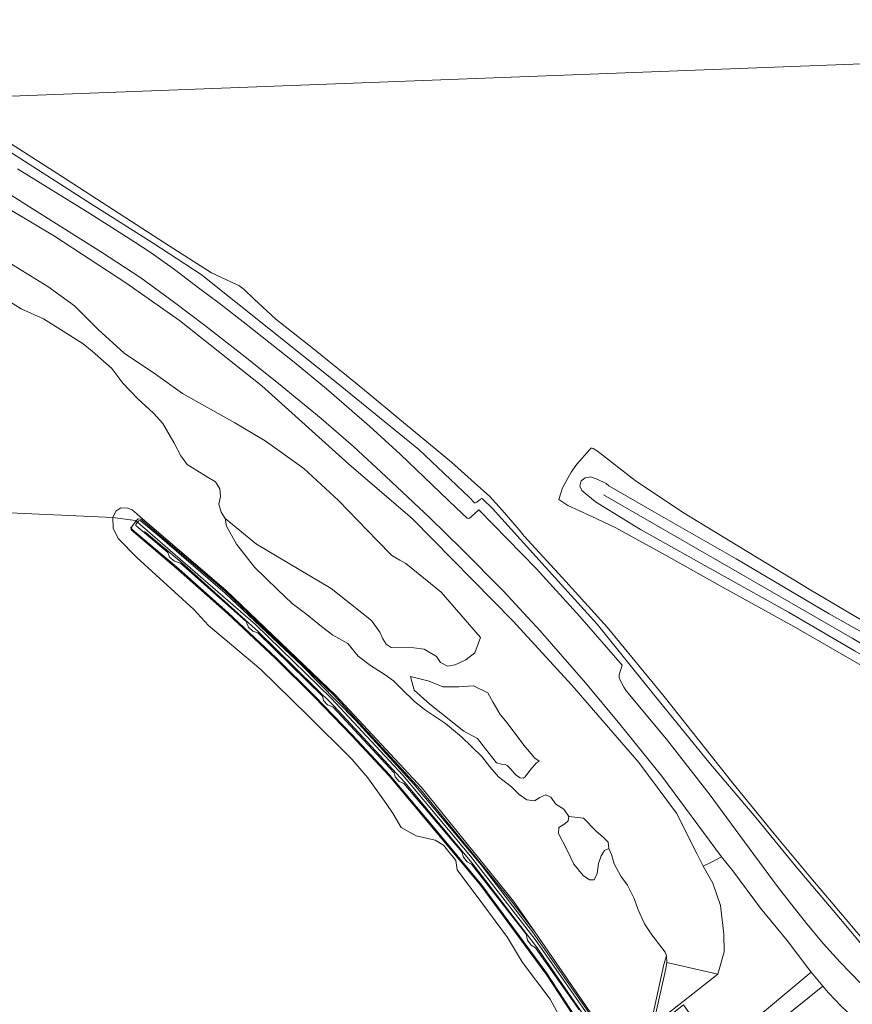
# Model space of a CAD drawing. Extents: x 176032 to 190000, y 318229 to 352878.
# Tile 48 of 184: x 176701 to 176875, y 320044 to 320250. Entities that reach past the tile are written whole.
import ezdxf

# ---------------------------------------------------------------- set-up
doc = ezdxf.new("R2010")
doc.units = 0
for name, color, linetype, lineweight in [('af-b5-muur', 6, 'muur', 18), ('af-bs-rasterhekwerk', 253, 'hekwerk', 18), ('bp-b5-boom', 253, 'Continuous', 18), ('bp-b5-grasland', 253, 'Continuous', 18), ('gk-b5-damwand', 253, 'damwand', 18), ('gw-bs-kruinlijn', 253, 'Continuous', 18), ('gw-bs-teenlijn', 253, 'Continuous', 18), ('kw-b5-kademuur', 253, 'kademuur', 18), ('og-b5-bekleding', 253, 'Continuous', 18), ('og-b5-grond_ingericht', 253, 'Continuous', 18), ('og-b5-water', 253, 'Continuous', 18), ('og-bs-maaiveld', 253, 'Continuous', 18), ('og-bs-terreinafscheiding', 7, 'Continuous', 18), ('vh-b5-verh_soort', 253, 'Continuous', 18), ('wh-bs-waterlijn', 253, 'Continuous', 18)]:
    doc.layers.add(name, color=color, linetype=linetype, lineweight=lineweight)
doc.layers.add('viewports', color=7, linetype='Continuous')
doc.linetypes.add('damwand', pattern='A,15,-0.01,[8,RTW.shx,S=1,R=0,X=0,Y=0],2,[8,RTW.shx,S=1,R=0,X=0,Y=0],2,[8,RTW.shx,S=1,R=0,X=0,Y=0],-0.01', length=19.02)
doc.linetypes.add('hekwerk', pattern='A,7,-1.5,[1,RTW.shx,S=0.75,R=0,X=0,Y=0],-1.5', length=10)
doc.linetypes.add('kademuur', pattern='A,0.001,-1.5,[15,RTW.shx,S=1.016,R=0,X=0,Y=0],-3,[15,RTW.shx,S=1.016,R=0,X=0,Y=0],-3,[15,RTW.shx,S=1.016,R=0,X=0,Y=0],-3,[15,RTW.shx,S=1.016,R=0,X=0,Y=0],-3,[15,RTW.shx,S=1.016,R=0,X=0,Y=0],-2,[8,RTW.shx,S=1,R=0,X=0,Y=0],-1,[14,RTW.shx,S=1,R=0,X=0,Y=0],-1,[8,RTW.shx,S=1,R=0,X=0,Y=0],-1,[14,RTW.shx,S=1,R=0,X=0,Y=0],-1,[8,RTW.shx,S=1,R=0,X=0,Y=0],-0.001', length=19.502)
doc.linetypes.add('muur', pattern='A,8,-1,[6,RTW.shx,S=0.75,R=90,X=0,Y=0],-1', length=10)

# ---------------------------------------------------------------- blocks, each defined once
blk = doc.blocks.new('x-ref dtb totaal grijs')
at = {"layer": 'af-b5-muur'}
blk.add_polyline3d([(176835.979, 320053.162, 39.298), (176835.8, 320051.926, 39.783), (176835.41, 320050.304, 40.414), (176833.313, 320041.06, 44.95), (176832.832, 320038.022, 44.95), (176832.706, 320037.934, 44.95), (176833.191, 320037.198, 44.95), (176833.933, 320036.837, 44.95), (176836.216, 320033.063, 44.911), (176835.896, 320032.809, 44.92), (176847.233, 320015.098, 44.915), (176864.67, 319987.809, 44.976), (176864.548, 319987.73, 45.004), (176864.461, 319987.67, 41.3), (176864.366, 319987.819, 41.3), (176847.022, 320014.963, 41.3), (176835.564, 320032.865, 41.3), (176835.888, 320033.122, 41.3), (176833.802, 320036.567, 41.3), (176832.986, 320036.964, 39.8), (176832.156, 320038.081, 38.837), (176835.32, 320052.723, 38.837), (176835.881, 320054.521, 38.837)], close=True, dxfattribs=at)
at = {"layer": 'af-bs-rasterhekwerk'}
blk.add_polyline3d([(176823.611, 320034.763, 44.516), (176820.017, 320040.242, 44.482), (176808.802, 320056.382, 44.451), (176795.456, 320073.859, 44.473), (176781.373, 320090.611, 44.482), (176766.606, 320106.602, 44.508), (176750.951, 320122.003, 44.525), (176734.835, 320136.502, 44.547), (176727.171, 320142.959, 44.534)], dxfattribs=at)
at = {"layer": 'bp-b5-boom'}
blk.add_polyline3d([(176849.7, 320072.27, 45.204), (176855.467, 320064.468, 45.204), (176861.023, 320057.724, 45.2), (176865.326, 320052.045, 45.447), (176866.054, 320051.165, 45.452), (176856.352, 320043.001, 45.13), (176848.403, 320036.657, 45.005), (176847.648, 320036.119, 45.005), (176846.461, 320035.593, 45.005), (176845.694, 320035.4, 45.005), (176839.415, 320044.302, 45.009), (176834.526, 320040.44, 44.912), (176834.22, 320040.964, 44.901), (176846.586, 320050.696, 44.985), (176847.9, 320055.365, 44.962), (176847.864, 320059.051, 44.987), (176847.126, 320065.01, 45.065), (176845.571, 320069.689, 44.987), (176843.543, 320073.202, 44.965), (176845.306, 320074.082, 45.184), (176847.375, 320075.189, 45.267)], close=True, dxfattribs=at)
blk.add_polyline3d([(176859.586, 320041.071, 45.13), (176868.487, 320048.224, 45.469), (176869.62, 320046.854, 45.477), (176872.303, 320044.055, 45.282)], dxfattribs=at)
at = {"layer": 'bp-b5-grasland'}
for points in [[(176887.334, 320115.925, 45.724), (176869.765, 320125.798, 45.858), (176850.438, 320137.229, 45.815), (176833.427, 320146.951, 45.845), (176823.899, 320152.439, 45.841), (176823.317, 320152.907, 45.797), (176821.453, 320153.858, 45.886), (176820.054, 320154.337, 45.827), (176818.929, 320154.088, 45.767), (176818.152, 320153.486, 45.656), (176817.886, 320152.389, 45.648), (176818.253, 320151.497, 45.656), (176821.125, 320149.114, 45.841), (176830.489, 320143.355, 45.854), (176847.328, 320133.88, 45.849), (176861.31, 320126.097, 45.919), (176875.19, 320117.991, 45.819)], [(176878.704, 320113.789, 45.087), (176862.459, 320123.12, 44.996), (176847.075, 320131.595, 44.84), (176835.859, 320137.927, 44.749), (176825.341, 320143.676, 44.676), (176820.219, 320146.1, 44.62), (176815.386, 320148.325, 44.416), (176813.472, 320149.604, 44.386), (176814.213, 320152.028, 44.303), (176816.075, 320155.279, 44.299), (176817.214, 320156.922, 44.303), (176819.925, 320160.002, 44.329), (176820.163, 320160.249, 44.329), (176820.401, 320160.276, 44.321), (176820.595, 320160.202, 44.464), (176821.535, 320159.663, 44.217), (176829.368, 320153.56, 44.225), (176839.269, 320146.958, 44.347), (176852.707, 320138.744, 44.494), (176865.972, 320130.725, 44.55), (176880.223, 320122.337, 44.585)], [(176875.19, 320117.991, 45.819), (176861.31, 320126.097, 45.919), (176847.328, 320133.88, 45.849), (176830.489, 320143.355, 45.854), (176821.125, 320149.114, 45.841), (176818.253, 320151.497, 45.656), (176817.886, 320152.389, 45.648), (176818.152, 320153.486, 45.656), (176818.929, 320154.088, 45.767), (176820.054, 320154.337, 45.827), (176821.453, 320153.858, 45.886), (176823.317, 320152.907, 45.797), (176823.899, 320152.439, 45.841), (176833.427, 320146.951, 45.845), (176850.438, 320137.229, 45.815), (176869.765, 320125.798, 45.858), (176887.334, 320115.925, 45.724)], [(176690.119, 320215.344, 44.888), (176708.437, 320204.465, 44.91), (176723.318, 320194.704, 45.053), (176734.462, 320186.896, 45.113), (176751.586, 320173.236, 45.048), (176769.736, 320156.95, 45.083), (176782.981, 320145.565, 44.923), (176803.898, 320124.302, 44.975), (176816.161, 320110.887, 45.04), (176830.13, 320094.802, 45.139), (176837.953, 320084.243, 45.149), (176842.283, 320075.691, 44.992), (176843.543, 320073.202, 44.965), (176845.571, 320069.689, 44.987), (176847.126, 320065.01, 45.065), (176847.864, 320059.051, 44.987), (176847.9, 320055.365, 44.962), (176846.586, 320050.696, 44.985), (176835.979, 320053.162, 39.298), (176835.881, 320054.521, 38.837), (176835.636, 320055.331, 38.837), (176832.868, 320058.881, 38.837), (176831.314, 320061.209, 38.837), (176830.027, 320064.113, 38.837), (176829.161, 320066.501, 38.837), (176827.763, 320069.243, 38.837), (176826.413, 320071.165, 38.837), (176825.036, 320073.732, 38.837), (176824.417, 320075.637, 38.837), (176823.87, 320076.876, 38.837), (176823.763, 320078.219, 39.746), (176822.796, 320079.215, 40.206), (176821.276, 320080.486, 40.228), (176818.582, 320083.2, 39.856), (176815.579, 320083.571, 38.837), (176814.543, 320085.087, 38.837), (176812.869, 320086.105, 38.837), (176811.789, 320087.588, 38.837), (176810.777, 320088.076, 38.837), (176809.517, 320087.54, 38.837), (176808.386, 320086.829, 38.837), (176806.804, 320087.005, 38.837), (176805.24, 320088.132, 38.837), (176803.637, 320089.772, 38.837), (176800.901, 320091.825, 38.837), (176799.104, 320093.893, 38.837), (176797.429, 320096.09, 38.837), (176793.234, 320100.121, 38.837), (176789.882, 320102.9, 38.837), (176785.503, 320105.818, 38.837), (176783.377, 320107.561, 38.837), (176780.733, 320110.171, 38.837), (176779.009, 320111.844, 38.837), (176777.293, 320113.049, 38.837), (176774.262, 320115.006, 38.837), (176771.7, 320116.97, 38.837), (176769.514, 320119.565, 38.837), (176766.405, 320121.316, 38.837), (176764.016, 320123.137, 38.837), (176760.978, 320125.619, 38.837), (176757.916, 320127.893, 38.837), (176754.881, 320130.811, 38.837), (176750.102, 320135.469, 38.837), (176746.34, 320140.294, 38.837), (176744.229, 320144.003, 38.837), (176743.98, 320145.665, 38.837), (176750.481, 320140.319, 39.832), (176766.028, 320131.045, 41.261), (176774.424, 320124.384, 41.431), (176776.177, 320121.938, 41.51), (176776.798, 320120.552, 41.51), (176777.541, 320119.438, 41.51), (176778.519, 320118.74, 41.51), (176783.249, 320118.693, 41.839), (176785.406, 320118.423, 41.839), (176787.978, 320116.917, 41.839), (176788.848, 320115.661, 42.03), (176790.269, 320114.902, 42.056), (176791.895, 320115.167, 42.056), (176794.135, 320116.167, 42.268), (176796.007, 320117.648, 42.68), (176797.164, 320120.851, 42.892), (176788.99, 320130.272, 43.004), (176783.038, 320135.074, 42.285), (176781.621, 320136.285, 42.285), (176780.357, 320136.935, 42.285), (176778.717, 320137.909, 42.285), (176775.631, 320141.053, 42.285), (176767.563, 320149.399, 42), (176760.328, 320156.079, 41.62), (176752.291, 320161.822, 40.965), (176745.987, 320165.586, 40.389), (176735.07, 320171.702, 40.027), (176729.445, 320175.722, 40.018), (176722.905, 320180.1, 40.037), (176717.505, 320184.992, 40.066), (176712.607, 320189.902, 40.086), (176707.048, 320193.944, 40.145), (176699.831, 320198.392, 40.359)], [(176693.404, 320216.733, 45.381), (176703.983, 320210.065, 45.307), (176718.242, 320201.089, 45.324), (176726.379, 320195.75, 45.238), (176733.404, 320190.639, 45.212), (176739.67, 320185.923, 45.285), (176748.138, 320179.313, 45.277), (176755.856, 320173.149, 45.22), (176763.952, 320166.479, 45.233), (176770.692, 320160.61, 45.259), (176777.46, 320154.388, 45.29), (176786.631, 320145.749, 45.264), (176793.28, 320139.26, 45.242), (176801.886, 320130.59, 45.194), (176809.575, 320122.23, 45.221), (176819.023, 320111.406, 45.213), (176826.151, 320102.759, 45.226), (176834.903, 320091.98, 45.2), (176847.375, 320075.189, 45.267), (176845.306, 320074.082, 45.184), (176843.543, 320073.202, 44.965), (176842.283, 320075.691, 44.992), (176837.953, 320084.243, 45.149), (176830.13, 320094.802, 45.139), (176816.161, 320110.887, 45.04), (176803.898, 320124.302, 44.975), (176782.981, 320145.565, 44.923), (176769.736, 320156.95, 45.083), (176751.586, 320173.236, 45.048), (176734.462, 320186.896, 45.113), (176723.318, 320194.704, 45.053), (176708.437, 320204.465, 44.91), (176690.119, 320215.344, 44.888)], [(176684.916, 320231.092, 45.477), (176715.954, 320211.248, 45.195), (176729.005, 320202.952, 45.156), (176738.998, 320196.439, 45.126), (176767.174, 320173.975, 45.243), (176784.345, 320159.989, 45.295), (176794.875, 320150, 45.351), (176795.941, 320148.894, 45.364), (176796.119, 320148.862, 45.347), (176796.43, 320149.002, 45.347), (176797.147, 320149.657, 45.347), (176797.41, 320149.803, 45.347), (176797.658, 320149.687, 45.347), (176799.668, 320147.71, 45.338), (176809.987, 320136.257, 45.338), (176821.45, 320123.6, 45.412), (176833.206, 320109.065, 45.421), (176844.729, 320094.887, 45.421), (176854.544, 320083.383, 45.477), (176862.556, 320073.461, 45.421), (176872.174, 320062.199, 45.373), (176881.612, 320050.84, 45.295)], [(176876.443, 320048.715, 45.233), (176871.984, 320053.293, 45.225), (176868.511, 320057.121, 45.238), (176864.842, 320061.579, 45.233), (176861.733, 320065.492, 45.255), (176859.72, 320068.054, 45.246), (176858.165, 320070.1, 45.246), (176851.181, 320079.578, 45.272), (176844.775, 320088.273, 45.246), (176835.929, 320099.698, 45.285), (176827.526, 320109.742, 45.298), (176826.985, 320110.524, 45.281), (176826.541, 320111.406, 45.281), (176826.055, 320112.446, 45.203), (176826.044, 320113.04, 45.203), (176826.683, 320115.048, 45.216), (176817.821, 320125.192, 45.251), (176808.769, 320135.246, 45.303), (176796.846, 320147.429, 45.29), (176795.216, 320145.987, 45.333), (176794.903, 320145.701, 45.333), (176794.654, 320145.621, 45.333), (176794.408, 320145.711, 45.333), (176792.121, 320147.853, 45.303), (176780.445, 320159.001, 45.285), (176774.039, 320164.851, 45.398), (176765.115, 320172.631, 45.35), (176758.374, 320178.222, 45.303), (176748.371, 320186.077, 45.342), (176742.984, 320190.249, 45.359), (176738.689, 320193.471, 45.285), (176733.417, 320197.464, 45.333), (176728.557, 320200.966, 45.376), (176724.969, 320203.351, 45.372), (176715.798, 320209.134, 45.337), (176700.719, 320218.5, 45.324)], [(176684.706, 320233.025, 44.914), (176710.117, 320216.832, 44.962), (176732.485, 320202.309, 45.031), (176741.119, 320196.795, 44.905), (176746.335, 320194.396, 44.858), (176746.855, 320194.151, 44.858), (176747.938, 320193.323, 44.858), (176749.967, 320191.409, 44.858), (176754.547, 320187.138, 44.641), (176762.343, 320180.989, 44.602), (176769.275, 320175.4, 44.736), (176773.731, 320171.758, 44.788), (176779.969, 320166.577, 44.819), (176791.153, 320157.366, 44.767), (176796.599, 320152.459, 44.788), (176799.015, 320150.253, 44.814), (176801.679, 320147.363, 44.788), (176805.247, 320143.306, 44.793), (176806.261, 320141.966, 44.845), (176814.933, 320132.493, 44.784), (176823.524, 320123.02, 44.819), (176835.404, 320108.553, 44.827), (176849.747, 320090.48, 44.897), (176858.34, 320079.967, 45.009), (176865.998, 320070.815, 45.061), (176873.296, 320062.089, 45.04), (176878.895, 320055.477, 44.983)], [(176881.612, 320050.84, 45.295), (176872.174, 320062.199, 45.373), (176862.556, 320073.461, 45.421), (176854.544, 320083.383, 45.477), (176844.729, 320094.887, 45.421), (176833.206, 320109.065, 45.421), (176821.45, 320123.6, 45.412), (176809.987, 320136.257, 45.338), (176799.668, 320147.71, 45.338), (176797.658, 320149.687, 45.347), (176797.41, 320149.803, 45.347), (176797.147, 320149.657, 45.347), (176796.43, 320149.002, 45.347), (176796.119, 320148.862, 45.347), (176795.941, 320148.894, 45.364), (176794.875, 320150, 45.351), (176784.345, 320159.989, 45.295), (176767.174, 320173.975, 45.243), (176738.998, 320196.439, 45.126), (176729.005, 320202.952, 45.156), (176715.954, 320211.248, 45.195), (176684.916, 320231.092, 45.477)], [(176699.831, 320198.392, 40.359), (176707.048, 320193.944, 40.145), (176712.607, 320189.902, 40.086), (176717.505, 320184.992, 40.066), (176722.905, 320180.1, 40.037), (176729.445, 320175.722, 40.018), (176735.07, 320171.702, 40.027), (176745.987, 320165.586, 40.389), (176752.291, 320161.822, 40.965), (176760.328, 320156.079, 41.62), (176767.563, 320149.399, 42), (176775.631, 320141.053, 42.285), (176778.717, 320137.909, 42.285), (176780.357, 320136.935, 42.285), (176781.621, 320136.285, 42.285), (176783.038, 320135.074, 42.285), (176788.99, 320130.272, 43.004), (176797.164, 320120.851, 42.892), (176796.007, 320117.648, 42.68), (176794.135, 320116.167, 42.268), (176791.895, 320115.167, 42.056), (176790.269, 320114.902, 42.056), (176788.848, 320115.661, 42.03), (176787.978, 320116.917, 41.839), (176785.406, 320118.423, 41.839), (176783.249, 320118.693, 41.839), (176778.519, 320118.74, 41.51), (176777.541, 320119.438, 41.51), (176776.798, 320120.552, 41.51), (176776.177, 320121.938, 41.51), (176774.424, 320124.384, 41.431), (176766.028, 320131.045, 41.261), (176750.481, 320140.319, 39.832), (176743.98, 320145.665, 38.837), (176743.149, 320146.938, 38.837), (176742.627, 320148.602, 38.837), (176743.001, 320150.249, 38.837), (176742.882, 320151.79, 38.837), (176741.976, 320153.239, 38.837), (176740.052, 320154.412, 38.837), (176736.053, 320156.89, 38.837), (176734.724, 320158.692, 38.837), (176733.304, 320161.444, 38.837), (176731.02, 320165.405, 38.837), (176729.061, 320167.584, 38.837), (176725.753, 320170.559, 38.837), (176722.666, 320173.805, 38.837), (176720.397, 320176.882, 38.837), (176716.254, 320180.475, 38.837), (176714.377, 320182.008, 38.837), (176710.204, 320184.63, 38.837), (176706.139, 320187.196, 38.837), (176701.449, 320189.287, 38.837), (176697.602, 320191.742, 38.837)]]:
    blk.add_polyline3d(points, dxfattribs=at)
for points in [[(176801.277, 320104.799, 40.164), (176802.731, 320103.042, 40.19), (176806.177, 320098.419, 40.358), (176808.501, 320095.745, 40.397), (176809.351, 320095.062, 40.475), (176808.737, 320094.703, 40.446), (176807.436, 320093.139, 40.142), (176806.454, 320091.802, 40.025), (176806.02, 320091.519, 40.025), (176805.451, 320091.618, 40.025), (176804.685, 320092.102, 40.025), (176804.191, 320092.608, 40.025), (176803.574, 320093.323, 40.025), (176802.734, 320094.162, 40.025), (176802.286, 320094.423, 39.947), (176801.522, 320094.432, 39.938), (176800.476, 320094.742, 39.938), (176798.229, 320097.664, 39.861), (176796.535, 320099.795, 39.861), (176793.671, 320101.303, 40.168), (176786.593, 320106.968, 40.398), (176783.312, 320109.887, 40.486), (176782.581, 320112.745, 40.519), (176786.476, 320111.756, 40.541), (176789.339, 320110.593, 40.661), (176792.681, 320110.568, 40.595), (176795.712, 320110.783, 40.541), (176798.679, 320109.31, 40.53), (176799.821, 320107.28, 40.398)], [(176809.351, 320095.062, 40.475), (176808.501, 320095.745, 40.397), (176806.177, 320098.419, 40.358), (176802.731, 320103.042, 40.19), (176801.277, 320104.799, 40.164), (176799.821, 320107.28, 40.398), (176798.679, 320109.31, 40.53), (176795.712, 320110.783, 40.541), (176792.681, 320110.568, 40.595), (176789.339, 320110.593, 40.661), (176786.476, 320111.756, 40.541), (176782.581, 320112.745, 40.519), (176783.312, 320109.887, 40.486), (176786.593, 320106.968, 40.398), (176793.671, 320101.303, 40.168), (176796.535, 320099.795, 39.861), (176798.229, 320097.664, 39.861), (176800.476, 320094.742, 39.938), (176801.522, 320094.432, 39.938), (176802.286, 320094.423, 39.947), (176802.734, 320094.162, 40.025), (176803.574, 320093.323, 40.025), (176804.191, 320092.608, 40.025), (176804.685, 320092.102, 40.025), (176805.451, 320091.618, 40.025), (176806.02, 320091.519, 40.025), (176806.454, 320091.802, 40.025), (176807.436, 320093.139, 40.142), (176808.737, 320094.703, 40.446)], [(176823.87, 320076.876, 38.837), (176822.961, 320076.49, 38.837), (176822.296, 320075.348, 38.837), (176821.748, 320073.736, 38.837), (176821.437, 320071.674, 38.837), (176820.837, 320070.39, 38.837), (176819.886, 320070.354, 38.837), (176818.55, 320071.282, 38.837), (176816.592, 320073.624, 38.837), (176815.153, 320076.716, 38.837), (176813.41, 320080.017, 38.837), (176813.508, 320081.283, 38.837), (176814.693, 320082.049, 38.837), (176815.419, 320082.666, 38.837), (176815.579, 320083.571, 38.837), (176818.582, 320083.2, 39.856), (176821.276, 320080.486, 40.228), (176822.796, 320079.215, 40.206), (176823.763, 320078.219, 39.746)]]:
    blk.add_polyline3d(points, close=True, dxfattribs=at)
at = {"layer": 'gk-b5-damwand'}
blk.add_polyline3d([(176827.111, 320025.954, 41.574), (176810.97, 320050.516, 40.202), (176797.226, 320069.2, 41.473), (176783.513, 320085.662, 40.075), (176778.116, 320092.042, 41.486), (176770.377, 320100.365, 41.456), (176762.498, 320108.478, 41.521), (176754.478, 320116.46, 41.486), (176744.491, 320125.843, 41.508), (176734.158, 320134.964, 41.513), (176724.423, 320143.237, 41.502), (176724.3, 320143.836, 39.851), (176724.486, 320143.849, 41.467), (176724.603, 320143.347, 41.502), (176734.289, 320135.115, 41.513), (176744.626, 320125.991, 41.508), (176754.617, 320116.604, 41.486), (176762.64, 320108.619, 41.521), (176770.522, 320100.503, 41.456), (176778.266, 320092.175, 41.486), (176787.172, 320081.646, 41.491), (176797.427, 320069.251, 41.473), (176810.755, 320051.188, 41.491), (176827.252, 320026.104, 41.574)], dxfattribs=at)
at = {"layer": 'gw-bs-kruinlijn'}
for points in [[(176837.953, 320084.243, 45.149), (176830.13, 320094.802, 45.139), (176816.161, 320110.887, 45.04), (176803.898, 320124.302, 44.975), (176782.981, 320145.565, 44.923), (176769.736, 320156.95, 45.083), (176751.586, 320173.236, 45.048), (176734.462, 320186.896, 45.113), (176723.318, 320194.704, 45.053), (176708.437, 320204.465, 44.91), (176690.119, 320215.344, 44.888), (176658.058, 320234.861, 45.304)], [(176684.916, 320231.092, 45.477), (176715.954, 320211.248, 45.195), (176729.005, 320202.952, 45.156), (176738.998, 320196.439, 45.126), (176767.174, 320173.975, 45.243), (176784.345, 320159.989, 45.295), (176794.875, 320150, 45.351), (176795.941, 320148.894, 45.364), (176796.119, 320148.862, 45.347), (176796.43, 320149.002, 45.347), (176797.147, 320149.657, 45.347), (176797.41, 320149.803, 45.347), (176797.658, 320149.687, 45.347), (176799.668, 320147.71, 45.338), (176809.987, 320136.257, 45.338), (176821.45, 320123.6, 45.412), (176833.206, 320109.065, 45.421), (176844.729, 320094.887, 45.421), (176854.544, 320083.383, 45.477), (176862.556, 320073.461, 45.421), (176872.174, 320062.199, 45.373), (176881.612, 320050.84, 45.295), (176884.999, 320048.023, 45.04)], [(176767.563, 320149.399, 42), (176760.328, 320156.079, 41.62), (176752.291, 320161.822, 40.965), (176745.987, 320165.586, 40.389), (176735.07, 320171.702, 40.027), (176729.445, 320175.722, 40.018), (176722.905, 320180.1, 40.037), (176717.505, 320184.992, 40.066), (176712.607, 320189.902, 40.086), (176707.048, 320193.944, 40.145), (176699.831, 320198.392, 40.359), (176690.809, 320203.816, 40.35), (176682.551, 320209.124, 40.389), (176671.481, 320215.154, 40.438), (176661.304, 320220.892, 40.379), (176652.231, 320225.355, 40.232), (176648.551, 320226.848, 40.188), (176642.77, 320227.768, 39.866), (176639.033, 320227.645, 39.383), (176637.805, 320227.256, 38.837)], [(176823.317, 320152.907, 45.797), (176821.453, 320153.858, 45.886), (176820.054, 320154.337, 45.827), (176818.929, 320154.088, 45.767), (176818.152, 320153.486, 45.656), (176817.886, 320152.389, 45.648), (176818.253, 320151.497, 45.656), (176821.125, 320149.114, 45.841)], [(176823.317, 320152.907, 45.797), (176823.899, 320152.439, 45.841), (176833.427, 320146.951, 45.845), (176850.438, 320137.229, 45.815), (176869.765, 320125.798, 45.858), (176887.334, 320115.925, 45.724), (176904.735, 320105.318, 45.724), (176916.925, 320097.521, 45.702), (176928.366, 320091.148, 45.715), (176937.818, 320086.151, 45.763), (176940.793, 320084.691, 45.831), (176946.946, 320081.67, 45.971), (176958.259, 320075.289, 46.746)], [(176822.771, 320150.58, 45.754), (176848.825, 320135.542, 45.789), (176874.557, 320120.714, 45.828), (176907.58, 320101.064, 45.663), (176937.608, 320083.206, 45.979)], [(176933.284, 320076.313, 45.014), (176934.541, 320076.369, 45.035), (176935.512, 320077.145, 45.053), (176936.034, 320078.405, 45.286), (176936.342, 320079.934, 45.343), (176935.509, 320081.422, 45.473), (176933.579, 320082.596, 45.447), (176927.307, 320086.36, 45.568), (176916.175, 320093.185, 45.706), (176903.173, 320101.439, 45.706), (176890.52, 320109.183, 45.776), (176875.19, 320117.991, 45.819), (176861.31, 320126.097, 45.919), (176847.328, 320133.88, 45.849), (176830.489, 320143.355, 45.854), (176821.125, 320149.114, 45.841)], [(176776.177, 320121.938, 41.51), (176774.424, 320124.384, 41.431), (176766.028, 320131.045, 41.261), (176750.481, 320140.319, 39.832), (176743.98, 320145.665, 38.837)], [(176797.164, 320120.851, 42.892), (176796.007, 320117.648, 42.68), (176794.135, 320116.167, 42.268), (176791.895, 320115.167, 42.056), (176790.269, 320114.902, 42.056), (176788.848, 320115.661, 42.03), (176787.978, 320116.917, 41.839), (176785.406, 320118.423, 41.839), (176783.249, 320118.693, 41.839), (176778.519, 320118.74, 41.51), (176777.541, 320119.438, 41.51), (176776.798, 320120.552, 41.51), (176776.177, 320121.938, 41.51)], [(176800.476, 320094.742, 39.938), (176798.229, 320097.664, 39.861), (176796.535, 320099.795, 39.861), (176793.671, 320101.303, 40.168), (176786.593, 320106.968, 40.398), (176783.312, 320109.887, 40.486), (176782.581, 320112.745, 40.519)], [(176809.351, 320095.062, 40.475), (176808.737, 320094.703, 40.446), (176807.436, 320093.139, 40.142), (176806.454, 320091.802, 40.025), (176806.02, 320091.519, 40.025), (176805.451, 320091.618, 40.025), (176804.685, 320092.102, 40.025), (176804.191, 320092.608, 40.025), (176803.574, 320093.323, 40.025), (176802.734, 320094.162, 40.025), (176802.286, 320094.423, 39.947), (176801.522, 320094.432, 39.938), (176800.476, 320094.742, 39.938)], [(176846.586, 320050.696, 44.985), (176847.9, 320055.365, 44.962), (176847.864, 320059.051, 44.987), (176847.126, 320065.01, 45.065), (176845.571, 320069.689, 44.987), (176843.543, 320073.202, 44.965), (176842.283, 320075.691, 44.992), (176837.953, 320084.243, 45.149)], [(176834.22, 320040.964, 44.901), (176846.586, 320050.696, 44.985)]]:
    blk.add_polyline3d(points, dxfattribs=at)
at = {"layer": 'gw-bs-teenlijn'}
for points in [[(176684.706, 320233.025, 44.914), (176710.117, 320216.832, 44.962), (176732.485, 320202.309, 45.031), (176741.119, 320196.795, 44.905), (176746.335, 320194.396, 44.858), (176746.855, 320194.151, 44.858), (176747.938, 320193.323, 44.858), (176749.967, 320191.409, 44.858), (176754.547, 320187.138, 44.641), (176762.343, 320180.989, 44.602), (176769.275, 320175.4, 44.736), (176773.731, 320171.758, 44.788), (176779.969, 320166.577, 44.819), (176791.153, 320157.366, 44.767), (176796.599, 320152.459, 44.788), (176799.015, 320150.253, 44.814), (176801.679, 320147.363, 44.788), (176805.247, 320143.306, 44.793), (176806.261, 320141.966, 44.845)], [(176814.213, 320152.028, 44.303), (176816.075, 320155.279, 44.299), (176817.214, 320156.922, 44.303), (176819.925, 320160.002, 44.329), (176820.163, 320160.249, 44.329), (176820.401, 320160.276, 44.321), (176820.595, 320160.202, 44.464)], [(176820.595, 320160.202, 44.464), (176821.535, 320159.663, 44.217), (176829.368, 320153.56, 44.225), (176839.269, 320146.958, 44.347), (176852.707, 320138.744, 44.494), (176865.972, 320130.725, 44.55), (176880.223, 320122.337, 44.585), (176896.019, 320112.771, 44.645), (176914.904, 320101.929, 44.777), (176934.238, 320090.935, 44.732), (176947.28, 320084.19, 44.996), (176956.052, 320079.97, 45.425)], [(176813.472, 320149.604, 44.386), (176814.213, 320152.028, 44.303)], [(176767.563, 320149.399, 42), (176775.631, 320141.053, 42.285), (176778.717, 320137.909, 42.285), (176780.357, 320136.935, 42.285), (176781.621, 320136.285, 42.285), (176783.038, 320135.074, 42.285), (176788.99, 320130.272, 43.004), (176797.164, 320120.851, 42.892)], [(176813.472, 320149.604, 44.386), (176815.386, 320148.325, 44.416), (176820.219, 320146.1, 44.62), (176825.341, 320143.676, 44.676), (176835.859, 320137.927, 44.749), (176847.075, 320131.595, 44.84), (176862.459, 320123.12, 44.996), (176878.704, 320113.789, 45.087), (176898.516, 320102.032, 45.092), (176914.665, 320091.951, 44.966), (176920.42, 320088.478, 44.988), (176920.883, 320088.275, 44.988), (176928.283, 320083.996, 44.996), (176933.68, 320080.594, 45.027), (176934.292, 320079.813, 45.014), (176934.301, 320079.095, 45.009), (176933.9, 320077.751, 45.009), (176933.284, 320076.313, 45.014)], [(176806.261, 320141.966, 44.845), (176814.933, 320132.493, 44.784), (176823.524, 320123.02, 44.819), (176835.404, 320108.553, 44.827), (176849.747, 320090.48, 44.897), (176858.34, 320079.967, 45.009), (176865.998, 320070.815, 45.061), (176873.296, 320062.089, 45.04), (176878.895, 320055.477, 44.983), (176882.047, 320051.634, 45.014), (176883.227, 320050.182, 45.014), (176884.999, 320048.023, 45.04)], [(176782.581, 320112.745, 40.519), (176786.476, 320111.756, 40.541), (176789.339, 320110.593, 40.661), (176792.681, 320110.568, 40.595), (176795.712, 320110.783, 40.541), (176798.679, 320109.31, 40.53), (176799.821, 320107.28, 40.398), (176801.277, 320104.799, 40.164)], [(176801.277, 320104.799, 40.164), (176802.731, 320103.042, 40.19), (176806.177, 320098.419, 40.358), (176808.501, 320095.745, 40.397), (176809.351, 320095.062, 40.475)], [(176823.87, 320076.876, 38.837), (176823.763, 320078.219, 39.746), (176822.796, 320079.215, 40.206), (176821.276, 320080.486, 40.228), (176818.582, 320083.2, 39.856), (176815.579, 320083.571, 38.837)]]:
    blk.add_polyline3d(points, dxfattribs=at)
at = {"layer": 'kw-b5-kademuur'}
for points in [[(176822.796, 320038.378, 44.425), (176808.026, 320059.553, 44.446), (176797.295, 320073.505, 44.459), (176783.251, 320090.277, 44.425), (176771.129, 320103.618, 44.386), (176759.959, 320115.01, 44.429), (176743.949, 320130.074, 44.433), (176730.287, 320141.912, 44.42), (176726.281, 320145.195, 44.49), (176725.967, 320145.162, 44.484), (176725.733, 320144.87, 44.551), (176725.4, 320145.095, 41.495), (176725.822, 320145.569, 41.396), (176726.384, 320145.491, 41.398), (176743.919, 320130.569, 41.402), (176766.641, 320108.86, 41.402), (176784.64, 320089.201, 41.402), (176803.616, 320065.926, 41.402), (176808.444, 320059.505, 38.837), (176825.1, 320035.423, 38.837)], [(176827.252, 320026.104, 41.574), (176810.755, 320051.188, 41.491), (176797.427, 320069.251, 41.473), (176787.172, 320081.646, 41.491), (176778.266, 320092.175, 41.486), (176770.522, 320100.503, 41.456), (176762.64, 320108.619, 41.521), (176754.617, 320116.604, 41.486), (176744.626, 320125.991, 41.508), (176734.289, 320135.115, 41.513), (176724.603, 320143.347, 41.502), (176724.486, 320143.849, 41.467), (176725.4, 320145.095, 41.495), (176725.733, 320144.87, 44.551), (176725.337, 320144.39, 44.551), (176725.354, 320144.158, 44.551), (176732.031, 320138.535, 44.556), (176732.414, 320137.585, 44.556), (176733.406, 320136.712, 44.556), (176734.663, 320136.33, 44.547), (176748.34, 320124.16, 44.542), (176748.838, 320122.987, 44.538), (176749.717, 320122.149, 44.534), (176750.796, 320121.79, 44.525), (176764.228, 320108.617, 44.516), (176764.484, 320107.711, 44.508), (176765.299, 320106.833, 44.499), (176766.436, 320106.433, 44.508), (176779.206, 320092.632, 44.516), (176779.388, 320091.808, 44.482), (176780.209, 320090.823, 44.477), (176781.202, 320090.406, 44.482), (176793.29, 320076.186, 44.477), (176793.587, 320075.078, 44.473), (176794.38, 320074.114, 44.473), (176795.286, 320073.657, 44.477), (176806.655, 320059.024, 44.473), (176806.953, 320057.794, 44.468), (176807.684, 320056.725, 44.464), (176808.594, 320056.181, 44.451), (176817.718, 320043.284, 44.473)]]:
    blk.add_polyline3d(points, dxfattribs=at)
at = {"layer": 'og-b5-bekleding'}
for points in [[(176808.444, 320059.505, 38.837), (176803.616, 320065.926, 41.402), (176784.64, 320089.201, 41.402), (176766.641, 320108.86, 41.402), (176743.919, 320130.569, 41.402), (176726.384, 320145.491, 41.398), (176725.822, 320145.569, 41.396), (176725.4, 320145.095, 41.495), (176725.283, 320145.201, 39.838), (176720.609, 320145.851, 38.837), (176721.231, 320147.179, 38.837), (176722.274, 320147.826, 38.837), (176723.639, 320147.815, 38.837), (176724.608, 320147.403, 38.837), (176725.561, 320146.636, 38.837), (176726.779, 320145.559, 38.837), (176744.147, 320130.7, 38.837), (176767.06, 320108.795, 38.837), (176785.002, 320089.478, 38.837), (176804.001, 320065.93, 38.837)], [(176846.586, 320050.696, 44.985), (176834.22, 320040.964, 44.901), (176833.313, 320041.06, 44.95), (176835.41, 320050.304, 40.414), (176835.8, 320051.926, 39.783), (176835.979, 320053.162, 39.298)]]:
    blk.add_polyline3d(points, close=True, dxfattribs=at)
blk.add_polyline3d([(176813.846, 320041.525, 39.873), (176811.639, 320045.529, 39.873), (176805.933, 320053.154, 39.873), (176802.818, 320058.334, 39.873), (176797.642, 320065.333, 39.873), (176792.326, 320072.485, 39.873), (176792.002, 320074.377, 39.873), (176789.429, 320077.609, 39.873), (176787.744, 320078.605, 39.873), (176783.743, 320079.522, 39.873), (176780.611, 320081.283, 39.873), (176778.985, 320084.114, 39.873), (176777.484, 320086.278, 39.873), (176773.693, 320091.638, 39.873), (176770.36, 320095.476, 39.873), (176761.106, 320104.637, 39.873), (176751.428, 320114.15, 39.873), (176740.471, 320123.358, 39.873), (176737.417, 320126.669, 39.873), (176725.588, 320137.5, 39.873), (176721.666, 320141.474, 39.873), (176720.667, 320143.601, 39.873), (176720.609, 320145.851, 38.837), (176725.283, 320145.201, 39.838), (176725.4, 320145.095, 41.495), (176724.486, 320143.849, 41.467), (176724.3, 320143.836, 39.851), (176724.423, 320143.237, 41.502), (176734.158, 320134.964, 41.513), (176744.491, 320125.843, 41.508), (176754.478, 320116.46, 41.486), (176762.498, 320108.478, 41.521), (176770.377, 320100.365, 41.456), (176778.116, 320092.042, 41.486), (176783.513, 320085.662, 40.075), (176797.226, 320069.2, 41.473), (176810.97, 320050.516, 40.202), (176827.111, 320025.954, 41.574)], dxfattribs=at)
at = {"layer": 'og-b5-grond_ingericht'}
for points in [[(176994.95, 320253.998, 44.995), (176993.565, 320244.799, 45.022), (176684.706, 320233.025, 44.914)], [(176880.223, 320122.337, 44.585), (176865.972, 320130.725, 44.55), (176852.707, 320138.744, 44.494), (176839.269, 320146.958, 44.347), (176829.368, 320153.56, 44.225), (176821.535, 320159.663, 44.217), (176820.595, 320160.202, 44.464), (176820.401, 320160.276, 44.321), (176820.163, 320160.249, 44.329), (176819.925, 320160.002, 44.329), (176817.214, 320156.922, 44.303), (176816.075, 320155.279, 44.299), (176814.213, 320152.028, 44.303), (176813.472, 320149.604, 44.386), (176815.386, 320148.325, 44.416), (176820.219, 320146.1, 44.62), (176825.341, 320143.676, 44.676), (176835.859, 320137.927, 44.749), (176847.075, 320131.595, 44.84), (176862.459, 320123.12, 44.996), (176878.704, 320113.789, 45.087)], [(176878.895, 320055.477, 44.983), (176873.296, 320062.089, 45.04), (176865.998, 320070.815, 45.061), (176858.34, 320079.967, 45.009), (176849.747, 320090.48, 44.897), (176835.404, 320108.553, 44.827), (176823.524, 320123.02, 44.819), (176814.933, 320132.493, 44.784), (176806.261, 320141.966, 44.845), (176805.247, 320143.306, 44.793), (176801.679, 320147.363, 44.788), (176799.015, 320150.253, 44.814), (176796.599, 320152.459, 44.788), (176791.153, 320157.366, 44.767), (176779.969, 320166.577, 44.819), (176773.731, 320171.758, 44.788), (176769.275, 320175.4, 44.736), (176762.343, 320180.989, 44.602), (176754.547, 320187.138, 44.641), (176749.967, 320191.409, 44.858), (176747.938, 320193.323, 44.858), (176746.855, 320194.151, 44.858), (176746.335, 320194.396, 44.858), (176741.119, 320196.795, 44.905), (176732.485, 320202.309, 45.031), (176710.117, 320216.832, 44.962), (176684.706, 320233.025, 44.914), (176993.565, 320244.799, 45.022)]]:
    blk.add_polyline3d(points, dxfattribs=at)
at = {"layer": 'og-b5-water'}
for points in [[(176697.602, 320191.742, 38.837), (176701.449, 320189.287, 38.837), (176706.139, 320187.196, 38.837), (176710.204, 320184.63, 38.837), (176714.377, 320182.008, 38.837), (176716.254, 320180.475, 38.837), (176720.397, 320176.882, 38.837), (176722.666, 320173.805, 38.837), (176725.753, 320170.559, 38.837), (176729.061, 320167.584, 38.837), (176731.02, 320165.405, 38.837), (176733.304, 320161.444, 38.837), (176734.724, 320158.692, 38.837), (176736.053, 320156.89, 38.837), (176740.052, 320154.412, 38.837), (176741.976, 320153.239, 38.837), (176742.882, 320151.79, 38.837), (176743.001, 320150.249, 38.837), (176742.627, 320148.602, 38.837), (176743.149, 320146.938, 38.837), (176743.98, 320145.665, 38.837), (176744.229, 320144.003, 38.837), (176746.34, 320140.294, 38.837), (176750.102, 320135.469, 38.837), (176754.881, 320130.811, 38.837), (176757.916, 320127.893, 38.837), (176760.978, 320125.619, 38.837), (176764.016, 320123.137, 38.837), (176766.405, 320121.316, 38.837), (176769.514, 320119.565, 38.837), (176771.7, 320116.97, 38.837), (176774.262, 320115.006, 38.837), (176777.293, 320113.049, 38.837), (176779.009, 320111.844, 38.837), (176780.733, 320110.171, 38.837), (176783.377, 320107.561, 38.837), (176785.503, 320105.818, 38.837), (176789.882, 320102.9, 38.837), (176793.234, 320100.121, 38.837), (176797.429, 320096.09, 38.837), (176799.104, 320093.893, 38.837), (176800.901, 320091.825, 38.837), (176803.637, 320089.772, 38.837), (176805.24, 320088.132, 38.837), (176806.804, 320087.005, 38.837), (176808.386, 320086.829, 38.837), (176809.517, 320087.54, 38.837), (176810.777, 320088.076, 38.837), (176811.789, 320087.588, 38.837), (176812.869, 320086.105, 38.837), (176814.543, 320085.087, 38.837), (176815.579, 320083.571, 38.837), (176815.419, 320082.666, 38.837), (176814.693, 320082.049, 38.837), (176813.508, 320081.283, 38.837), (176813.41, 320080.017, 38.837), (176815.153, 320076.716, 38.837), (176816.592, 320073.624, 38.837), (176818.55, 320071.282, 38.837), (176819.886, 320070.354, 38.837), (176820.837, 320070.39, 38.837), (176821.437, 320071.674, 38.837), (176821.748, 320073.736, 38.837), (176822.296, 320075.348, 38.837), (176822.961, 320076.49, 38.837), (176823.87, 320076.876, 38.837), (176824.417, 320075.637, 38.837), (176825.036, 320073.732, 38.837), (176826.413, 320071.165, 38.837), (176827.763, 320069.243, 38.837), (176829.161, 320066.501, 38.837), (176830.027, 320064.113, 38.837), (176831.314, 320061.209, 38.837), (176832.868, 320058.881, 38.837), (176835.636, 320055.331, 38.837), (176835.881, 320054.521, 38.837), (176835.32, 320052.723, 38.837), (176832.156, 320038.081, 38.837)], [(176825.1, 320035.423, 38.837), (176808.444, 320059.505, 38.837), (176804.001, 320065.93, 38.837), (176785.002, 320089.478, 38.837), (176767.06, 320108.795, 38.837), (176744.147, 320130.7, 38.837), (176726.779, 320145.559, 38.837), (176725.561, 320146.636, 38.837), (176724.608, 320147.403, 38.837), (176723.639, 320147.815, 38.837), (176722.274, 320147.826, 38.837), (176721.231, 320147.179, 38.837), (176720.609, 320145.851, 38.837), (176561.155, 320153.096, 38.837)], [(176561.155, 320153.096, 38.837), (176720.609, 320145.851, 38.837), (176720.667, 320143.601, 39.873), (176721.666, 320141.474, 39.873), (176725.588, 320137.5, 39.873), (176737.417, 320126.669, 39.873), (176740.471, 320123.358, 39.873), (176751.428, 320114.15, 39.873), (176761.106, 320104.637, 39.873), (176770.36, 320095.476, 39.873), (176773.693, 320091.638, 39.873), (176777.484, 320086.278, 39.873), (176778.985, 320084.114, 39.873), (176780.611, 320081.283, 39.873), (176783.743, 320079.522, 39.873), (176787.744, 320078.605, 39.873), (176789.429, 320077.609, 39.873), (176792.002, 320074.377, 39.873), (176792.326, 320072.485, 39.873), (176797.642, 320065.333, 39.873), (176802.818, 320058.334, 39.873), (176805.933, 320053.154, 39.873), (176811.639, 320045.529, 39.873), (176813.846, 320041.525, 39.873)]]:
    blk.add_polyline3d(points, dxfattribs=at)
at = {"layer": 'og-bs-maaiveld'}
for points in [[(176808.444, 320059.505, 38.837), (176803.616, 320065.926, 41.402), (176784.64, 320089.201, 41.402), (176766.641, 320108.86, 41.402), (176743.919, 320130.569, 41.402), (176726.384, 320145.491, 41.398), (176725.822, 320145.569, 41.396), (176725.4, 320145.095, 41.495)], [(176724.486, 320143.849, 41.467), (176724.3, 320143.836, 39.851), (176724.423, 320143.237, 41.502), (176734.158, 320134.964, 41.513), (176744.491, 320125.843, 41.508), (176754.478, 320116.46, 41.486), (176762.498, 320108.478, 41.521), (176770.377, 320100.365, 41.456), (176778.116, 320092.042, 41.486), (176783.513, 320085.662, 40.075), (176797.226, 320069.2, 41.473), (176810.97, 320050.516, 40.202)], [(176725.4, 320145.095, 41.495), (176724.486, 320143.849, 41.467), (176724.603, 320143.347, 41.502), (176734.289, 320135.115, 41.513), (176744.626, 320125.991, 41.508), (176754.617, 320116.604, 41.486), (176762.64, 320108.619, 41.521), (176770.522, 320100.503, 41.456), (176778.266, 320092.175, 41.486), (176787.172, 320081.646, 41.491), (176797.427, 320069.251, 41.473), (176810.755, 320051.188, 41.491), (176827.252, 320026.104, 41.574), (176828.431, 320025.431, 41.575), (176854.283, 319984.998, 41.774)], [(176725.733, 320144.87, 44.551), (176725.337, 320144.39, 44.551), (176725.354, 320144.158, 44.551), (176732.031, 320138.535, 44.556), (176732.414, 320137.585, 44.556), (176733.406, 320136.712, 44.556), (176734.663, 320136.33, 44.547), (176748.34, 320124.16, 44.542), (176748.838, 320122.987, 44.538), (176749.717, 320122.149, 44.534), (176750.796, 320121.79, 44.525), (176764.228, 320108.617, 44.516), (176764.484, 320107.711, 44.508), (176765.299, 320106.833, 44.499), (176766.436, 320106.433, 44.508), (176779.206, 320092.632, 44.516), (176779.388, 320091.808, 44.482), (176780.209, 320090.823, 44.477), (176781.202, 320090.406, 44.482), (176793.29, 320076.186, 44.477), (176793.587, 320075.078, 44.473), (176794.38, 320074.114, 44.473), (176795.286, 320073.657, 44.477), (176806.655, 320059.024, 44.473), (176806.953, 320057.794, 44.468), (176807.684, 320056.725, 44.464), (176808.594, 320056.181, 44.451), (176817.718, 320043.284, 44.473)], [(176808.026, 320059.553, 44.446), (176797.295, 320073.505, 44.459), (176783.251, 320090.277, 44.425), (176771.129, 320103.618, 44.386), (176759.959, 320115.01, 44.429), (176743.949, 320130.074, 44.433), (176730.287, 320141.912, 44.42), (176726.281, 320145.195, 44.49), (176725.967, 320145.162, 44.484), (176725.733, 320144.87, 44.551)], [(176825.029, 320035.361, 44.507), (176822.796, 320038.378, 44.425), (176808.026, 320059.553, 44.446)], [(176835.8, 320051.926, 39.783), (176835.979, 320053.162, 39.298), (176835.881, 320054.521, 38.837)], [(176835.41, 320050.304, 40.414), (176835.8, 320051.926, 39.783)], [(176810.97, 320050.516, 40.202), (176827.111, 320025.954, 41.574), (176828.289, 320025.282, 41.575), (176854.114, 319984.89, 41.774)], [(176833.313, 320041.06, 44.95), (176835.41, 320050.304, 40.414)]]:
    blk.add_polyline3d(points, dxfattribs=at)
at = {"layer": 'og-bs-terreinafscheiding'}
for points in [[(176700.719, 320218.5, 45.324), (176715.798, 320209.134, 45.337), (176724.969, 320203.351, 45.372), (176728.557, 320200.966, 45.376), (176733.417, 320197.464, 45.333), (176738.689, 320193.471, 45.285), (176742.984, 320190.249, 45.359), (176748.371, 320186.077, 45.342), (176758.374, 320178.222, 45.303), (176765.115, 320172.631, 45.35), (176774.039, 320164.851, 45.398), (176780.445, 320159.001, 45.285), (176792.121, 320147.853, 45.303), (176794.408, 320145.711, 45.333), (176794.654, 320145.621, 45.333), (176794.903, 320145.701, 45.333), (176795.216, 320145.987, 45.333), (176796.846, 320147.429, 45.29), (176808.769, 320135.246, 45.303), (176817.821, 320125.192, 45.251), (176826.683, 320115.048, 45.216), (176826.044, 320113.04, 45.203), (176826.055, 320112.446, 45.203), (176826.541, 320111.406, 45.281), (176826.985, 320110.524, 45.281), (176827.526, 320109.742, 45.298), (176835.929, 320099.698, 45.285), (176844.775, 320088.273, 45.246), (176851.181, 320079.578, 45.272), (176858.165, 320070.1, 45.246), (176859.72, 320068.054, 45.246), (176861.733, 320065.492, 45.255), (176864.842, 320061.579, 45.233), (176868.511, 320057.121, 45.238), (176871.984, 320053.293, 45.225), (176876.443, 320048.715, 45.233)], [(176668.632, 320232.24, 45.346), (176678.904, 320225.857, 45.337), (176693.404, 320216.733, 45.381), (176703.983, 320210.065, 45.307), (176718.242, 320201.089, 45.324), (176726.379, 320195.75, 45.238), (176733.404, 320190.639, 45.212), (176739.67, 320185.923, 45.285), (176748.138, 320179.313, 45.277), (176755.856, 320173.149, 45.22), (176763.952, 320166.479, 45.233), (176770.692, 320160.61, 45.259), (176777.46, 320154.388, 45.29), (176786.631, 320145.749, 45.264), (176793.28, 320139.26, 45.242), (176801.886, 320130.59, 45.194)], [(176801.886, 320130.59, 45.194), (176809.575, 320122.23, 45.221), (176819.023, 320111.406, 45.213), (176826.151, 320102.759, 45.226), (176834.903, 320091.98, 45.2), (176847.375, 320075.189, 45.267), (176849.7, 320072.27, 45.204)], [(176847.375, 320075.189, 45.267), (176845.306, 320074.082, 45.184), (176843.543, 320073.202, 44.965)], [(176849.7, 320072.27, 45.204), (176855.467, 320064.468, 45.204), (176861.023, 320057.724, 45.2)], [(176866.054, 320051.165, 45.452), (176865.326, 320052.045, 45.447), (176861.023, 320057.724, 45.2)], [(176846.586, 320050.696, 44.985), (176835.979, 320053.162, 39.298)], [(176848.403, 320036.657, 45.005), (176856.352, 320043.001, 45.13), (176866.054, 320051.165, 45.452)], [(176868.487, 320048.224, 45.469), (176866.054, 320051.165, 45.452)], [(176849.751, 320033.705, 45.074), (176859.586, 320041.071, 45.13), (176868.487, 320048.224, 45.469)], [(176904.022, 320022.612, 46.282), (176901.244, 320023.346, 46.204), (176897.406, 320024.614, 46.183), (176894.276, 320026.202, 46.083), (176892.178, 320027.125, 46.113), (176889.07, 320029.038, 45.867), (176885.558, 320031.448, 45.516), (176882.534, 320034.069, 45.507), (176879.591, 320036.619, 45.386), (176876.151, 320040.383, 45.278), (176872.303, 320044.055, 45.282), (176869.62, 320046.854, 45.477), (176868.487, 320048.224, 45.469)]]:
    blk.add_polyline3d(points, dxfattribs=at)
at = {"layer": 'vh-b5-verh_soort'}
for points in [[(176872.303, 320044.055, 45.282), (176869.62, 320046.854, 45.477), (176868.487, 320048.224, 45.469), (176866.054, 320051.165, 45.452), (176865.326, 320052.045, 45.447), (176861.023, 320057.724, 45.2), (176855.467, 320064.468, 45.204), (176849.7, 320072.27, 45.204), (176847.375, 320075.189, 45.267), (176834.903, 320091.98, 45.2), (176826.151, 320102.759, 45.226), (176819.023, 320111.406, 45.213), (176809.575, 320122.23, 45.221), (176801.886, 320130.59, 45.194), (176793.28, 320139.26, 45.242), (176786.631, 320145.749, 45.264), (176777.46, 320154.388, 45.29), (176770.692, 320160.61, 45.259), (176763.952, 320166.479, 45.233), (176755.856, 320173.149, 45.22), (176748.138, 320179.313, 45.277), (176739.67, 320185.923, 45.285), (176733.404, 320190.639, 45.212), (176726.379, 320195.75, 45.238), (176718.242, 320201.089, 45.324), (176703.983, 320210.065, 45.307), (176693.404, 320216.733, 45.381)], [(176700.719, 320218.5, 45.324), (176715.798, 320209.134, 45.337), (176724.969, 320203.351, 45.372), (176728.557, 320200.966, 45.376), (176733.417, 320197.464, 45.333), (176738.689, 320193.471, 45.285), (176742.984, 320190.249, 45.359), (176748.371, 320186.077, 45.342), (176758.374, 320178.222, 45.303), (176765.115, 320172.631, 45.35), (176774.039, 320164.851, 45.398), (176780.445, 320159.001, 45.285), (176792.121, 320147.853, 45.303), (176794.408, 320145.711, 45.333), (176794.654, 320145.621, 45.333), (176794.903, 320145.701, 45.333), (176795.216, 320145.987, 45.333), (176796.846, 320147.429, 45.29), (176808.769, 320135.246, 45.303), (176817.821, 320125.192, 45.251), (176826.683, 320115.048, 45.216), (176826.044, 320113.04, 45.203), (176826.055, 320112.446, 45.203), (176826.541, 320111.406, 45.281), (176826.985, 320110.524, 45.281), (176827.526, 320109.742, 45.298), (176835.929, 320099.698, 45.285), (176844.775, 320088.273, 45.246), (176851.181, 320079.578, 45.272), (176858.165, 320070.1, 45.246), (176859.72, 320068.054, 45.246), (176861.733, 320065.492, 45.255), (176864.842, 320061.579, 45.233), (176868.511, 320057.121, 45.238), (176871.984, 320053.293, 45.225), (176876.443, 320048.715, 45.233)], [(176817.718, 320043.284, 44.473), (176808.594, 320056.181, 44.451), (176807.684, 320056.725, 44.464), (176806.953, 320057.794, 44.468), (176806.655, 320059.024, 44.473), (176795.286, 320073.657, 44.477), (176794.38, 320074.114, 44.473), (176793.587, 320075.078, 44.473), (176793.29, 320076.186, 44.477), (176781.202, 320090.406, 44.482), (176780.209, 320090.823, 44.477), (176779.388, 320091.808, 44.482), (176779.206, 320092.632, 44.516), (176766.436, 320106.433, 44.508), (176765.299, 320106.833, 44.499), (176764.484, 320107.711, 44.508), (176764.228, 320108.617, 44.516), (176750.796, 320121.79, 44.525), (176749.717, 320122.149, 44.534), (176748.838, 320122.987, 44.538), (176748.34, 320124.16, 44.542), (176734.663, 320136.33, 44.547), (176733.406, 320136.712, 44.556), (176732.414, 320137.585, 44.556), (176732.031, 320138.535, 44.556), (176725.354, 320144.158, 44.551), (176725.337, 320144.39, 44.551), (176725.733, 320144.87, 44.551), (176750.324, 320123.554, 44.577), (176766.035, 320108.188, 44.542), (176780.953, 320092.144, 44.512), (176795.105, 320075.322, 44.525), (176808.531, 320057.912, 44.512), (176824.401, 320035.318, 44.512)], [(176856.352, 320043.001, 45.13), (176866.054, 320051.165, 45.452), (176868.487, 320048.224, 45.469), (176859.586, 320041.071, 45.13)]]:
    blk.add_polyline3d(points, dxfattribs=at)
blk.add_polyline3d([(176825.029, 320035.361, 44.507), (176824.401, 320035.318, 44.512), (176808.531, 320057.912, 44.512), (176795.105, 320075.322, 44.525), (176780.953, 320092.144, 44.512), (176766.035, 320108.188, 44.542), (176750.324, 320123.554, 44.577), (176725.733, 320144.87, 44.551), (176725.967, 320145.162, 44.484), (176726.281, 320145.195, 44.49), (176730.287, 320141.912, 44.42), (176743.949, 320130.074, 44.433), (176759.959, 320115.01, 44.429), (176771.129, 320103.618, 44.386), (176783.251, 320090.277, 44.425), (176797.295, 320073.505, 44.459), (176808.026, 320059.553, 44.446), (176822.796, 320038.378, 44.425)], close=True, dxfattribs=at)
at = {"layer": 'wh-bs-waterlijn'}
for points in [[(176832.156, 320038.081, 38.837), (176835.32, 320052.723, 38.837), (176835.881, 320054.521, 38.837), (176835.636, 320055.331, 38.837), (176832.868, 320058.881, 38.837), (176831.314, 320061.209, 38.837), (176830.027, 320064.113, 38.837), (176829.161, 320066.501, 38.837), (176827.763, 320069.243, 38.837), (176826.413, 320071.165, 38.837), (176825.036, 320073.732, 38.837), (176824.417, 320075.637, 38.837), (176823.87, 320076.876, 38.837), (176822.961, 320076.49, 38.837), (176822.296, 320075.348, 38.837), (176821.748, 320073.736, 38.837), (176821.437, 320071.674, 38.837), (176820.837, 320070.39, 38.837), (176819.886, 320070.354, 38.837), (176818.55, 320071.282, 38.837), (176816.592, 320073.624, 38.837), (176815.153, 320076.716, 38.837), (176813.41, 320080.017, 38.837), (176813.508, 320081.283, 38.837), (176814.693, 320082.049, 38.837), (176815.419, 320082.666, 38.837), (176815.579, 320083.571, 38.837), (176814.543, 320085.087, 38.837), (176812.869, 320086.105, 38.837), (176811.789, 320087.588, 38.837), (176810.777, 320088.076, 38.837), (176809.517, 320087.54, 38.837), (176808.386, 320086.829, 38.837), (176806.804, 320087.005, 38.837), (176805.24, 320088.132, 38.837), (176803.637, 320089.772, 38.837), (176800.901, 320091.825, 38.837), (176799.104, 320093.893, 38.837), (176797.429, 320096.09, 38.837), (176793.234, 320100.121, 38.837), (176789.882, 320102.9, 38.837), (176785.503, 320105.818, 38.837), (176783.377, 320107.561, 38.837), (176780.733, 320110.171, 38.837), (176779.009, 320111.844, 38.837), (176777.293, 320113.049, 38.837), (176774.262, 320115.006, 38.837), (176771.7, 320116.97, 38.837), (176769.514, 320119.565, 38.837), (176766.405, 320121.316, 38.837), (176764.016, 320123.137, 38.837), (176760.978, 320125.619, 38.837), (176757.916, 320127.893, 38.837), (176754.881, 320130.811, 38.837), (176750.102, 320135.469, 38.837), (176746.34, 320140.294, 38.837), (176744.229, 320144.003, 38.837), (176743.98, 320145.665, 38.837), (176743.149, 320146.938, 38.837), (176742.627, 320148.602, 38.837), (176743.001, 320150.249, 38.837), (176742.882, 320151.79, 38.837), (176741.976, 320153.239, 38.837), (176740.052, 320154.412, 38.837), (176736.053, 320156.89, 38.837), (176734.724, 320158.692, 38.837), (176733.304, 320161.444, 38.837), (176731.02, 320165.405, 38.837), (176729.061, 320167.584, 38.837), (176725.753, 320170.559, 38.837), (176722.666, 320173.805, 38.837), (176720.397, 320176.882, 38.837), (176716.254, 320180.475, 38.837), (176714.377, 320182.008, 38.837), (176710.204, 320184.63, 38.837), (176706.139, 320187.196, 38.837), (176701.449, 320189.287, 38.837), (176697.602, 320191.742, 38.837)], [(176813.846, 320041.525, 39.873), (176811.639, 320045.529, 39.873), (176805.933, 320053.154, 39.873), (176802.818, 320058.334, 39.873), (176797.642, 320065.333, 39.873), (176792.326, 320072.485, 39.873), (176792.002, 320074.377, 39.873), (176789.429, 320077.609, 39.873), (176787.744, 320078.605, 39.873), (176783.743, 320079.522, 39.873), (176780.611, 320081.283, 39.873), (176778.985, 320084.114, 39.873), (176777.484, 320086.278, 39.873), (176773.693, 320091.638, 39.873), (176770.36, 320095.476, 39.873), (176761.106, 320104.637, 39.873), (176751.428, 320114.15, 39.873), (176740.471, 320123.358, 39.873), (176737.417, 320126.669, 39.873), (176725.588, 320137.5, 39.873), (176721.666, 320141.474, 39.873), (176720.667, 320143.601, 39.873), (176720.609, 320145.851, 38.837), (176721.231, 320147.179, 38.837), (176722.274, 320147.826, 38.837), (176723.639, 320147.815, 38.837), (176724.608, 320147.403, 38.837), (176725.561, 320146.636, 38.837), (176726.779, 320145.559, 38.837), (176744.147, 320130.7, 38.837), (176767.06, 320108.795, 38.837), (176785.002, 320089.478, 38.837), (176804.001, 320065.93, 38.837), (176808.444, 320059.505, 38.837), (176825.1, 320035.423, 38.837)]]:
    blk.add_polyline3d(points, dxfattribs=at)

msp = doc.modelspace()

# ---------------------------------------------------------------- block references
at = {"layer": 'viewports'}
msp.add_blockref('x-ref dtb totaal grijs', (0, 0), dxfattribs=at)

doc.saveas('drawing.dxf')
